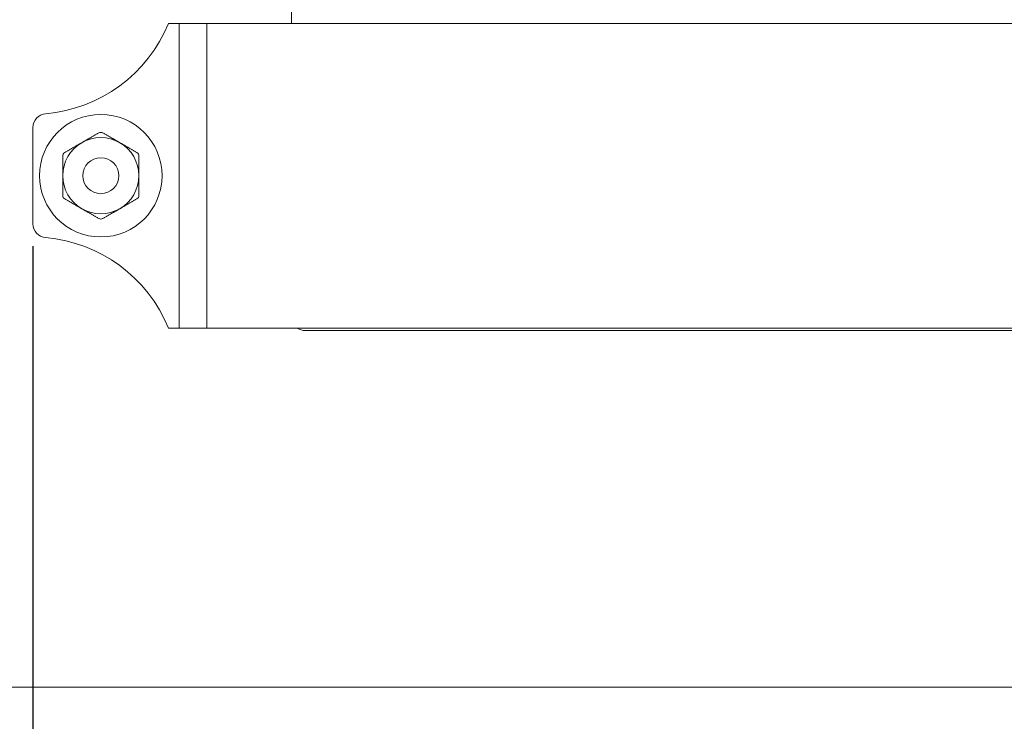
# Model space of a CAD drawing. Header units: millimetres. Extents: x 0 to 1188, y 0 to 840.
# Tile 4 of 19: x 358 to 429, y 97 to 148. Entities that reach past the tile are written whole.
import ezdxf

# ---------------------------------------------------------------- set-up
doc = ezdxf.new("R2010")
doc.units = ezdxf.units.MM
doc.header["$LTSCALE"] = 2
for name, color, linetype, lineweight in [('Bemaßung (ISO)', 7, 'Continuous', 25), ('Sichtbar (ISO)', 7, 'Continuous', 50), ('Sichtbar schmal (ISO)', 7, 'Continuous', 35)]:
    doc.layers.add(name, color=color, linetype=linetype, lineweight=lineweight)
doc.styles.add('Notiztext (DIN)', font='isocpeur.ttf')
doc.dimstyles.new('Standard (DIN)', dxfattribs={"dimscale": 2, "dimtxt": 3.5, "dimasz": 2.5, "dimexe": 3.175, "dimexo": 0.8, "dimgap": 0.8, "dimtad": 1, "dimrnd": 1e-08, "dimzin": 0, "dimtxsty": 'Notiztext (DIN)', "dimcen": 0.09, "dimdle": 10, "dimclrd": 256, "dimclre": 256, "dimclrt": 256, "dimadec": 0, "dimazin": 0, "dimtfac": 1, "dimtmove": 0, "dimatfit": 3, "dimfxl": 1, "dimtolj": 1, "dimtzin": 0, "dimlwd": -1, "dimlwe": -1, "dimarcsym": 0})

# ---------------------------------------------------------------- blocks, each defined once
blk = doc.blocks.new('*D31')
at = {"layer": 'Bemaßung (ISO)', "transparency": 16777216}
for p, q in [((458.972, 131.654), (458.972, 62.683)), ((359.182, 131.381), (359.182, 62.683)), ((453.972, 69.033), (364.182, 69.033))]:
    blk.add_line(p, q, dxfattribs=at)
for points in [[(364.182, 69.866), (364.182, 68.199), (359.182, 69.033)], [(453.972, 69.866), (453.972, 68.199), (458.972, 69.033)]]:
    blk.add_solid(points, dxfattribs=at)
at = {"layer": 'Defpoints', "color": 0, "transparency": 16777216}
for p in [(458.972, 133.254), (359.182, 132.981), (359.182, 69.033)]:
    blk.add_point(p, dxfattribs=at)
at = {"layer": 'Bemaßung (ISO)', "transparency": 16777216, "insert": (409.077, 89.305), "char_height": 7, "attachment_point": 2, "style": 'Notiztext (DIN)'}
blk.add_mtext('\\A1;\\fISOCPEUR|b0|i0;{\\H7.0000;99,80 mm\\P}\\fISOCPEUR|b0|i0;{\\H7.0000;3.93 in}', dxfattribs=at)

msp = doc.modelspace()

# ---------------------------------------------------------------- linework, layer by layer
at = {"layer": 'Sichtbar (ISO)', "lineweight": 5}
for p, q in [((377.8467, 229.4595), (377.8467, 147.4595)), ((369.7405, 147.4595), (368.9601, 147.4595)), ((369.7405, 147.4595), (371.7405, 147.4595)), ((369.7405, 147.4595), (369.7405, 125.4595)), ((446.4133, 147.4595), (371.7405, 147.4595)), ((359.1822, 139.9384), (359.1822, 132.9806)), ((368.9601, 125.4595), (369.7405, 125.4595)), ((371.7405, 125.4595), (369.7405, 125.4595)), ((371.7405, 125.4595), (446.4133, 125.4595)), ((378.8465, 125.2746), (439.3166, 125.2746)), ((353.5837, 99.5095), (464.5837, 99.5095))]:
    msp.add_line(p, q, dxfattribs=at)
for radius in [4.425, 1.3]:
    msp.add_circle((364.0816, 136.4595), radius, dxfattribs=at)
for centre, radius, start, end in [((359.1822, 151.4595), 10.5644, 274.960681, 337.751199), ((360.1822, 139.9384), 1, 94.960681, 180), ((364.0816, 136.4595), 2.75, 120, 180), ((364.0816, 136.4595), 2.75, 60, 120), ((364.0816, 136.4595), 2.75, 0, 60), ((364.0816, 136.4595), 2.75, 180, 240), ((364.0816, 136.4595), 2.75, 300, 0), ((364.0816, 136.4595), 2.75, 240, 300), ((360.1822, 132.9806), 1, 180, 265.039319), ((359.1822, 121.4595), 10.5644, 22.248801, 85.039319)]:
    msp.add_arc(centre, radius, start, end, dxfattribs=at)
msp.add_ellipse((378.8468, 126.2748), major_axis=(-0.7073, -0.7073), ratio=0.9996955, start_param=0.1673825, end_param=0.7852459, dxfattribs=at)
for points, weights in [([(363.9316, 139.5484), (363.2832, 139.174), (362.7066, 138.8411)], [1.09047139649, 1.07627639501, 1]), ([(365.4566, 138.8411), (364.88, 139.174), (364.2316, 139.5484)], [1, 1.07627639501, 1.09047139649]), ([(362.7066, 138.8411), (362.13, 138.5082), (361.4816, 138.1339)], [1, 1.07627639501, 1.09047139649]), ([(366.6816, 138.1339), (366.0332, 138.5082), (365.4566, 138.8411)], [1.09047139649, 1.07627639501, 1]), ([(361.3316, 137.874), (361.3316, 137.1253), (361.3316, 136.4595)], [1.09047139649, 1.07627639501, 1]), ([(366.8316, 136.4595), (366.8316, 137.1253), (366.8316, 137.874)], [1, 1.07627639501, 1.09047139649]), ([(361.3316, 136.4595), (361.3316, 135.7937), (361.3316, 135.045)], [1, 1.07627639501, 1.09047139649]), ([(366.8316, 135.045), (366.8316, 135.7937), (366.8316, 136.4595)], [1.09047139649, 1.07627639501, 1]), ([(361.4816, 134.7852), (362.13, 134.4109), (362.7066, 134.078)], [1.09047139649, 1.07627639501, 1]), ([(365.4566, 134.078), (366.0332, 134.4109), (366.6816, 134.7852)], [1, 1.07627639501, 1.09047139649]), ([(362.7066, 134.078), (363.2832, 133.7451), (363.9316, 133.3707)], [1, 1.07627639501, 1.09047139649]), ([(364.2316, 133.3707), (364.88, 133.7451), (365.4566, 134.078)], [1.09047139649, 1.07627639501, 1])]:
    msp.add_rational_spline(points, weights, degree=2, dxfattribs=at)
for points in [[(363.9316, 139.5484), (363.9404, 139.5535), (363.9496, 139.5582), (363.9979, 139.5798), (364.0409, 139.5886), (364.1222, 139.5886), (364.1652, 139.5798), (364.2135, 139.5582), (364.2227, 139.5535), (364.2316, 139.5484)], [(361.3316, 137.874), (361.3316, 137.8843), (361.3321, 137.8946), (361.3375, 137.9472), (361.3514, 137.9889), (361.3921, 138.0592), (361.4212, 138.0921), (361.4641, 138.1231), (361.4727, 138.1287), (361.4816, 138.1339)], [(366.6816, 138.1339), (366.6904, 138.1287), (366.6991, 138.1231), (366.742, 138.0921), (366.7711, 138.0592), (366.8117, 137.9889), (366.8256, 137.9472), (366.831, 137.8946), (366.8316, 137.8843), (366.8316, 137.874)], [(361.4816, 134.7852), (361.4727, 134.7903), (361.4641, 134.7959), (361.4212, 134.827), (361.3921, 134.8598), (361.3514, 134.9302), (361.3375, 134.9718), (361.3321, 135.0245), (361.3316, 135.0348), (361.3316, 135.045)], [(366.8316, 135.045), (366.8316, 135.0348), (366.831, 135.0245), (366.8256, 134.9718), (366.8117, 134.9302), (366.7711, 134.8598), (366.742, 134.827), (366.6991, 134.7959), (366.6904, 134.7903), (366.6816, 134.7852)], [(364.2316, 133.3707), (364.2227, 133.3656), (364.2135, 133.3609), (364.1652, 133.3393), (364.1222, 133.3305), (364.0409, 133.3305), (363.9979, 133.3393), (363.9496, 133.3609), (363.9404, 133.3656), (363.9316, 133.3707)]]:
    msp.add_open_spline(points, degree=3, knots=[-0.06438125, -0.06438125, -0.06438125, -0.06438125, -0.061442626, -0.061442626, -0.04925276, -0.04925276, -0.037062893, -0.037062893, -0.034124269, -0.034124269, -0.034124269, -0.034124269], dxfattribs=at)
at = {"layer": 'Sichtbar schmal (ISO)', "lineweight": 5}
msp.add_line((371.7405, 147.4595), (371.7405, 125.4595), dxfattribs=at)

# ---------------------------------------------------------------- dimensions: what is measured, and where the dimension line sits
at = {"layer": 'Bemaßung (ISO)'}
dim = msp.add_linear_dim(base=(359.1822, 69.0328), p1=(458.9716, 133.2536), p2=(359.1822, 132.9806), text='\\fISOCPEUR|b0|i0;{\\H7.0000;<> mm\\P}\\fISOCPEUR|b0|i0;{\\H7.0000;3.93 in}', dimstyle='Standard (DIN)', override={"dimgap": 0.8, "dimdec": 2, "dimlfac": 1.000107, "dimtol": 0, "dimlim": 0, "dimtp": 0, "dimtm": 0, "dimtdec": 2, "dimtofl": 0, "dimatfit": 1, "dimtvp": -0.25}, dxfattribs=at)
dim.commit()
dim.dimension.update_dxf_attribs({"geometry": '*D31', "text_midpoint": (409.0769, 69.0328), "dimtype": 160})

doc.saveas('drawing.dxf')
